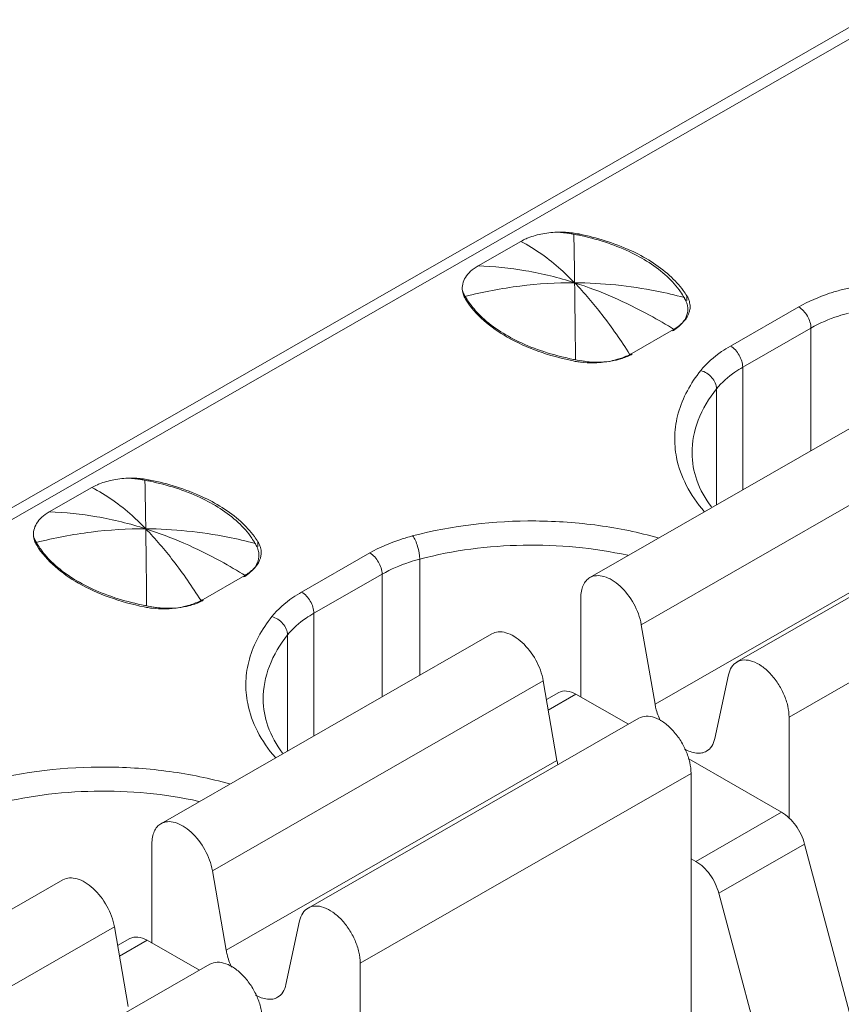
# Model space of a CAD drawing. Header units: centimetres. Extents: x -24.5 to 49.7, y -16.6 to 18.4.
# Tile 158 of 248: x -14.068 to -13.734, y -4.438 to -4.038. Entities that reach past the tile are written whole.
import ezdxf

# ---------------------------------------------------------------- set-up
doc = ezdxf.new("R2010")
doc.units = ezdxf.units.CM
doc.header["$MEASUREMENT"] = 0
doc.layers.add('layer 1', color=7, linetype='Continuous')

msp = doc.modelspace()

# ---------------------------------------------------------------- linework, layer by layer
at = {"layer": 'layer 1', "color": 1, "lineweight": 0}
msp.add_open_spline([(24.98821, 18.39808), (24.98821, 18.39808), (24.98821, -16.60193), (24.98821, -16.60193), (24.98821, -16.60193), (-24.51772, -16.60193), (-24.51772, -16.60193), (-24.51772, -16.60193), (-24.51772, 18.39808), (-24.51772, 18.39808), (-24.51772, 18.39808), (24.98821, 18.39808), (24.98821, 18.39808)], degree=3, knots=[0, 0, 0, 0, 0.25, 0.25, 0.25, 0.5, 0.5, 0.5, 0.75, 0.75, 0.75, 1, 1, 1, 1], dxfattribs=at)
at = {"layer": 'layer 1', "color": 5, "lineweight": 0}
msp.add_open_spline([(-23.26688, 17.18067), (-23.26688, 17.18067), (-23.26688, -15.60944), (-23.26688, -15.60944), (-23.26688, -15.60944), (23.98644, -15.60944), (23.98644, -15.60944)], degree=3, knots=[0, 0, 0, 0, 0.5, 0.5, 0.5, 1, 1, 1, 1], dxfattribs=at)
at = {"layer": 'layer 1', "lineweight": 9}
for points in [[(-14.64207, -4.56388), (-14.64207, -4.56388), (-12.898, -3.56352), (-12.898, -3.56352)], [(-12.891, -3.5642), (-12.891, -3.5642), (-14.63508, -4.56456), (-14.63508, -4.56456)], [(-14.2711, -4.77902), (-14.2711, -4.77902), (-12.5171, -3.77296), (-12.5171, -3.77296)], [(-14.24005, -4.79684), (-14.24005, -4.79684), (-12.48604, -3.79077), (-12.48604, -3.79077)], [(-12.4761, -3.81944), (-12.4761, -3.81944), (-14.22018, -4.81981), (-14.22018, -4.81981)], [(-13.84619, -4.12452), (-13.84711, -4.12447), (-13.84802, -4.12445), (-13.84894, -4.12446)], [(-13.84505, -4.12492), (-13.84549, -4.12485), (-13.84593, -4.12479), (-13.84637, -4.12475)], [(-13.84071, -4.12521), (-13.84252, -4.12485), (-13.84435, -4.12461), (-13.84619, -4.12452)], [(-13.84433, -4.12503), (-13.84457, -4.12499), (-13.84481, -4.12495), (-13.84505, -4.12492)], [(-13.84289, -4.12528), (-13.84337, -4.12519), (-13.84384, -4.12511), (-13.84433, -4.12503)], [(-13.84079, -4.1257), (-13.84149, -4.12556), (-13.84219, -4.12542), (-13.84289, -4.12528)], [(-13.84071, -4.12521), (-13.84071, -4.12521), (-13.84071, -4.12586), (-13.84071, -4.12586)], [(-13.88173, -4.13816), (-13.88173, -4.13816), (-13.86442, -4.12823), (-13.86442, -4.12823)], [(-13.8878, -4.14941), (-13.8879, -4.14903), (-13.88797, -4.14865), (-13.88802, -4.14827)], [(-13.88759, -4.14996), (-13.88759, -4.14996), (-13.88759, -4.14931), (-13.88759, -4.14931)], [(-13.88759, -4.14931), (-13.88745, -4.14959), (-13.8873, -4.14986), (-13.88715, -4.15012)], [(-13.88715, -4.15012), (-13.88707, -4.15026), (-13.88699, -4.1504), (-13.88691, -4.15054)], [(-13.88691, -4.15054), (-13.88677, -4.15079), (-13.88662, -4.15104), (-13.88646, -4.1513)], [(-13.79794, -4.15134), (-13.79801, -4.15121), (-13.79809, -4.15107), (-13.79817, -4.15093)], [(-13.79749, -4.1522), (-13.79763, -4.15191), (-13.79778, -4.15163), (-13.79794, -4.15134)], [(-13.79706, -4.15026), (-13.79706, -4.15026), (-13.79706, -4.1522), (-13.79706, -4.1522)], [(-13.79688, -4.15055), (-13.79694, -4.15045), (-13.797, -4.15035), (-13.79706, -4.15026)], [(-13.79625, -4.15188), (-13.79643, -4.15142), (-13.79664, -4.15098), (-13.79688, -4.15055)], [(-13.79664, -4.15572), (-13.79664, -4.15546), (-13.79665, -4.15518), (-13.79668, -4.15491)], [(-13.79584, -4.15591), (-13.79577, -4.15549), (-13.79573, -4.15508), (-13.79573, -4.15465)], [(-13.77936, -4.17063), (-13.77936, -4.17063), (-13.75169, -4.15477), (-13.75169, -4.15477)], [(-13.79667, -4.15638), (-13.79664, -4.15616), (-13.79664, -4.15594), (-13.79664, -4.15572)], [(-13.79617, -4.15721), (-13.79602, -4.15678), (-13.79591, -4.15635), (-13.79584, -4.15591)], [(-13.74672, -4.16338), (-13.74672, -4.16338), (-13.77439, -4.17924), (-13.77439, -4.17924)], [(-13.74672, -4.21311), (-13.74672, -4.21311), (-13.74672, -4.16338), (-13.74672, -4.16338)], [(-13.81931, -4.17361), (-13.81931, -4.17361), (-13.80242, -4.16392), (-13.80242, -4.16392)], [(-13.80281, -4.16452), (-13.80255, -4.16437), (-13.80229, -4.16421), (-13.80203, -4.16404)], [(-13.82023, -4.17395), (-13.82023, -4.17395), (-13.81999, -4.17434), (-13.81999, -4.17434)], [(-13.82004, -4.174), (-13.81979, -4.17387), (-13.81955, -4.17374), (-13.81931, -4.17361)], [(-13.81999, -4.17434), (-13.81972, -4.17421), (-13.81946, -4.17407), (-13.8192, -4.17392)], [(-13.84313, -4.17668), (-13.84285, -4.17673), (-13.84257, -4.17679), (-13.84229, -4.17684)], [(-13.84297, -4.17604), (-13.84271, -4.17609), (-13.84245, -4.17614), (-13.84219, -4.17619)], [(-13.84229, -4.17684), (-13.84157, -4.17697), (-13.84086, -4.17708), (-13.84014, -4.17716)], [(-13.84003, -4.17659), (-13.84003, -4.17659), (-13.84219, -4.17619), (-13.84219, -4.17619)], [(-13.84014, -4.17716), (-13.83833, -4.17738), (-13.8365, -4.17746), (-13.83468, -4.17743)], [(-13.77439, -4.17924), (-13.77439, -4.17924), (-13.77439, -4.22898), (-13.77439, -4.22898)], [(-13.70221, -4.18758), (-13.70221, -4.18758), (-13.83637, -4.26454), (-13.83637, -4.26454)], [(-13.78503, -4.23508), (-13.78503, -4.23508), (-13.78503, -4.18802), (-13.78503, -4.18802)], [(-13.68134, -4.20666), (-13.68134, -4.20666), (-13.8155, -4.28362), (-13.8155, -4.28362)], [(-13.64259, -4.22178), (-13.64259, -4.22178), (-13.77675, -4.29873), (-13.77675, -4.29873)], [(-14.0201, -4.22426), (-14.02102, -4.22422), (-14.02193, -4.22419), (-14.02284, -4.22421)], [(-14.01896, -4.22467), (-14.0194, -4.2246), (-14.01984, -4.22455), (-14.02029, -4.2245)], [(-14.01462, -4.22497), (-14.01643, -4.22459), (-14.01826, -4.22436), (-14.0201, -4.22426)], [(-14.01824, -4.22478), (-14.01848, -4.22474), (-14.01872, -4.22471), (-14.01897, -4.22467)], [(-14.0168, -4.22503), (-14.01728, -4.22495), (-14.01776, -4.22485), (-14.01824, -4.22478)], [(-14.01471, -4.22545), (-14.0154, -4.2253), (-14.0161, -4.22516), (-14.0168, -4.22503)], [(-14.01462, -4.22497), (-14.01462, -4.22497), (-14.01462, -4.22561), (-14.01462, -4.22561)], [(-14.05565, -4.23791), (-14.05565, -4.23791), (-14.03833, -4.22798), (-14.03833, -4.22798)], [(-13.80995, -4.31584), (-13.80995, -4.31584), (-13.67579, -4.23889), (-13.67579, -4.23889)], [(-13.62142, -4.24414), (-13.62142, -4.24414), (-13.75558, -4.3211), (-13.75558, -4.3211)], [(-14.06172, -4.24911), (-14.06182, -4.24875), (-14.06188, -4.24839), (-14.06193, -4.24802)], [(-14.0615, -4.24971), (-14.0615, -4.24971), (-14.0615, -4.24907), (-14.0615, -4.24907)], [(-14.0615, -4.24907), (-14.06135, -4.24934), (-14.06121, -4.24961), (-14.06106, -4.24988)], [(-14.06106, -4.24988), (-14.06098, -4.25001), (-14.0609, -4.25015), (-14.06083, -4.25029)], [(-14.06083, -4.25029), (-14.06068, -4.25054), (-14.06053, -4.25079), (-14.06038, -4.25104)], [(-13.97184, -4.2511), (-13.97192, -4.25096), (-13.972, -4.25082), (-13.97208, -4.25069)], [(-13.9714, -4.25194), (-13.97155, -4.25166), (-13.97169, -4.25138), (-13.97184, -4.2511)], [(-13.97097, -4.25), (-13.97097, -4.25), (-13.97097, -4.25194), (-13.97097, -4.25194)], [(-13.97079, -4.25031), (-13.97084, -4.2502), (-13.97091, -4.2501), (-13.97097, -4.25)], [(-13.97016, -4.25163), (-13.97033, -4.25117), (-13.97054, -4.25073), (-13.97079, -4.25031)], [(-13.97054, -4.25547), (-13.97054, -4.2552), (-13.97056, -4.25494), (-13.97059, -4.25467)], [(-13.96975, -4.25565), (-13.96968, -4.25524), (-13.96964, -4.25483), (-13.96964, -4.2544)], [(-13.95327, -4.27039), (-13.95327, -4.27039), (-13.9256, -4.25452), (-13.9256, -4.25452)], [(-13.97057, -4.25613), (-13.97056, -4.25591), (-13.97054, -4.25569), (-13.97054, -4.25547)], [(-13.97008, -4.25695), (-13.96993, -4.25653), (-13.96982, -4.2561), (-13.96975, -4.25565)], [(-13.90534, -4.25702), (-13.90534, -4.25702), (-13.90534, -4.30408), (-13.90534, -4.30408)], [(-13.92063, -4.26312), (-13.92063, -4.26312), (-13.9483, -4.279), (-13.9483, -4.279)], [(-13.92063, -4.31286), (-13.92063, -4.31286), (-13.92063, -4.26312), (-13.92063, -4.26312)], [(-13.99322, -4.27336), (-13.99322, -4.27336), (-13.97633, -4.26367), (-13.97633, -4.26367)], [(-13.97672, -4.26427), (-13.97645, -4.26412), (-13.9762, -4.26396), (-13.97594, -4.26379)], [(-13.99415, -4.2737), (-13.99415, -4.2737), (-13.9939, -4.27409), (-13.9939, -4.27409)], [(-13.99394, -4.27376), (-13.9937, -4.27362), (-13.99346, -4.27349), (-13.99322, -4.27336)], [(-13.9939, -4.27409), (-13.99363, -4.27396), (-13.99337, -4.27382), (-13.99311, -4.27367)], [(-13.84006, -4.31291), (-13.84006, -4.31291), (-13.84006, -4.27265), (-13.84006, -4.27265)], [(-14.01704, -4.27643), (-14.01676, -4.27649), (-14.01648, -4.27654), (-14.0162, -4.27659)], [(-14.01689, -4.27579), (-14.01663, -4.27584), (-14.01637, -4.27589), (-14.01611, -4.27593)], [(-14.0162, -4.27659), (-14.01549, -4.27672), (-14.01477, -4.27683), (-14.01405, -4.27691)], [(-14.01394, -4.27635), (-14.01394, -4.27635), (-14.01611, -4.27593), (-14.01611, -4.27593)], [(-14.01405, -4.27691), (-14.01223, -4.27713), (-14.01041, -4.27722), (-14.00859, -4.27719)], [(-13.9483, -4.279), (-13.9483, -4.279), (-13.9483, -4.32873), (-13.9483, -4.32873)], [(-13.8155, -4.28362), (-13.8155, -4.28362), (-13.80995, -4.31584), (-13.80995, -4.31584)], [(-13.87613, -4.28733), (-13.87613, -4.28733), (-14.01029, -4.36429), (-14.01029, -4.36429)], [(-13.95894, -4.33484), (-13.95894, -4.33484), (-13.95894, -4.28777), (-13.95894, -4.28777)], [(-13.85526, -4.30641), (-13.85526, -4.30641), (-13.98942, -4.38336), (-13.98942, -4.38336)], [(-13.8497, -4.33864), (-13.8497, -4.33864), (-13.85526, -4.30641), (-13.85526, -4.30641)], [(-13.7857, -4.32975), (-13.7857, -4.32975), (-13.78014, -4.3039), (-13.78014, -4.3039)], [(-13.85396, -4.31397), (-13.85396, -4.31397), (-13.84899, -4.31112), (-13.84899, -4.31112)], [(-13.842, -4.3118), (-13.842, -4.3118), (-13.85322, -4.31824), (-13.85322, -4.31824)], [(-13.82076, -4.32398), (-13.82076, -4.32398), (-13.842, -4.3118), (-13.842, -4.3118)], [(-13.8165, -4.32153), (-13.8165, -4.32153), (-13.95066, -4.39849), (-13.95066, -4.39849)], [(-13.75558, -4.3211), (-13.75558, -4.3211), (-13.75558, -4.36209), (-13.75558, -4.36209)], [(-13.98386, -4.4156), (-13.98386, -4.4156), (-13.8497, -4.33864), (-13.8497, -4.33864)], [(-13.8497, -4.33864), (-13.84961, -4.33919), (-13.84949, -4.33972), (-13.84936, -4.34025)], [(-13.75861, -4.35963), (-13.75861, -4.35963), (-13.79625, -4.33804), (-13.79625, -4.33804)], [(-13.79534, -4.3439), (-13.79534, -4.3439), (-13.9295, -4.42085), (-13.9295, -4.42085)], [(-13.79534, -4.46387), (-13.79534, -4.46387), (-13.79534, -4.3439), (-13.79534, -4.3439)], [(-13.7934, -4.37958), (-13.7934, -4.37958), (-13.75861, -4.35963), (-13.75861, -4.35963)], [(-14.01397, -4.41267), (-14.01397, -4.41267), (-14.01397, -4.37239), (-14.01397, -4.37239)], [(-13.74928, -4.37256), (-13.74928, -4.37256), (-13.78406, -4.39251), (-13.78406, -4.39251)], [(-13.72758, -4.45408), (-13.72758, -4.45408), (-13.74928, -4.37256), (-13.74928, -4.37256)], [(-13.79534, -4.37847), (-13.79534, -4.37847), (-13.7934, -4.37958), (-13.7934, -4.37958)], [(-14.05004, -4.38708), (-14.05004, -4.38708), (-14.1842, -4.46403), (-14.1842, -4.46403)], [(-13.98942, -4.38336), (-13.98942, -4.38336), (-13.98386, -4.4156), (-13.98386, -4.4156)], [(-13.78406, -4.39251), (-13.78406, -4.39251), (-13.76236, -4.47403), (-13.76236, -4.47403)], [(-14.02917, -4.40617), (-14.02917, -4.40617), (-14.16333, -4.48311), (-14.16333, -4.48311)], [(-14.02361, -4.43839), (-14.02361, -4.43839), (-14.02917, -4.40617), (-14.02917, -4.40617)], [(-13.9596, -4.4295), (-13.9596, -4.4295), (-13.95405, -4.40365), (-13.95405, -4.40365)], [(-14.02786, -4.41372), (-14.02786, -4.41372), (-14.0229, -4.41088), (-14.0229, -4.41088)], [(-14.0159, -4.41155), (-14.0159, -4.41155), (-14.02713, -4.41799), (-14.02713, -4.41799)], [(-13.99467, -4.42373), (-13.99467, -4.42373), (-14.0159, -4.41155), (-14.0159, -4.41155)], [(-13.99041, -4.42128), (-13.99041, -4.42128), (-14.12457, -4.49824), (-14.12457, -4.49824)], [(-13.9295, -4.42085), (-13.9295, -4.42085), (-13.9295, -4.46184), (-13.9295, -4.46184)]]:
    msp.add_open_spline(points, degree=3, dxfattribs=at)
for points, knots in [([(-13.86136, -4.12677), (-13.86163, -4.12688), (-13.8619, -4.12699), (-13.86216, -4.12711), (-13.86294, -4.12744), (-13.8637, -4.12781), (-13.86442, -4.12823)], [0, 0, 0, 0, 0.5, 0.5, 0.5, 1, 1, 1, 1]), ([(-13.86136, -4.12677), (-13.86042, -4.12641), (-13.85947, -4.12609), (-13.8585, -4.12582), (-13.85749, -4.12553), (-13.85647, -4.1253), (-13.85543, -4.12511), (-13.85437, -4.12492), (-13.8533, -4.12477), (-13.85222, -4.12465), (-13.85113, -4.12453), (-13.85004, -4.12445), (-13.84894, -4.12446)], [0, 0, 0, 0, 0.25, 0.25, 0.25, 0.5, 0.5, 0.5, 0.75, 0.75, 0.75, 1, 1, 1, 1]), ([(-13.84637, -4.12475), (-13.84681, -4.12471), (-13.84724, -4.12468), (-13.84767, -4.12463), (-13.8481, -4.12458), (-13.84853, -4.12451), (-13.84897, -4.12449)], [0, 0, 0, 0, 0.5, 0.5, 0.5, 1, 1, 1, 1]), ([(-13.84289, -4.12528), (-13.84285, -4.12656), (-13.84283, -4.12785), (-13.8428, -4.12913), (-13.84269, -4.13441), (-13.84261, -4.13969), (-13.84254, -4.14498)], [0, 0, 0, 0, 0.5, 0.5, 0.5, 1, 1, 1, 1]), ([(-13.80507, -4.14242), (-13.80956, -4.13824), (-13.81488, -4.13495), (-13.82047, -4.13234), (-13.82697, -4.12929), (-13.83382, -4.12716), (-13.84079, -4.1257)], [0, 0, 0, 0, 0.5, 0.5, 0.5, 1, 1, 1, 1]), ([(-13.80403, -4.14205), (-13.80868, -4.13782), (-13.81416, -4.1345), (-13.81991, -4.13187), (-13.82657, -4.12882), (-13.83358, -4.12667), (-13.84071, -4.12521)], [0, 0, 0, 0, 0.5, 0.5, 0.5, 1, 1, 1, 1]), ([(-13.84254, -4.14498), (-13.84433, -4.14314), (-13.84617, -4.14135), (-13.84809, -4.13964), (-13.85305, -4.1352), (-13.85849, -4.13121), (-13.86442, -4.12823)], [0, 0, 0, 0, 0.5, 0.5, 0.5, 1, 1, 1, 1]), ([(-13.88802, -4.14827), (-13.88822, -4.14737), (-13.88815, -4.14642), (-13.88793, -4.14551), (-13.8877, -4.14455), (-13.88731, -4.14365), (-13.88681, -4.14281), (-13.88625, -4.14189), (-13.88554, -4.14106), (-13.88474, -4.14032), (-13.88384, -4.13948), (-13.88281, -4.13877), (-13.88173, -4.13816)], [0, 0, 0, 0, 0.25, 0.25, 0.25, 0.5, 0.5, 0.5, 0.75, 0.75, 0.75, 1, 1, 1, 1]), ([(-13.84254, -4.14498), (-13.84902, -4.14291), (-13.85566, -4.14125), (-13.86237, -4.14009), (-13.86877, -4.13898), (-13.87525, -4.13833), (-13.88173, -4.13816)], [0, 0, 0, 0, 0.5, 0.5, 0.5, 1, 1, 1, 1]), ([(-13.79817, -4.15093), (-13.7986, -4.15018), (-13.79907, -4.14944), (-13.79956, -4.14872), (-13.80115, -4.14643), (-13.80302, -4.14432), (-13.80507, -4.14242)], [0, 0, 0, 0, 0.5, 0.5, 0.5, 1, 1, 1, 1]), ([(-13.79706, -4.15026), (-13.79751, -4.14952), (-13.79799, -4.14882), (-13.7985, -4.14813), (-13.80012, -4.14591), (-13.802, -4.14389), (-13.80403, -4.14205)], [0, 0, 0, 0, 0.5, 0.5, 0.5, 1, 1, 1, 1]), ([(-13.63471, -4.14867), (-13.64263, -4.14643), (-13.65073, -4.14477), (-13.65889, -4.14364), (-13.66735, -4.14248), (-13.67587, -4.14187), (-13.68442, -4.14181), (-13.70125, -4.14167), (-13.7182, -4.14361), (-13.73445, -4.14788)], [0, 0, 0, 0, 0.333333, 0.333333, 0.333333, 0.666667, 0.666667, 0.666667, 1, 1, 1, 1]), ([(-13.84254, -4.14498), (-13.84995, -4.14494), (-13.85737, -4.14539), (-13.86473, -4.14631), (-13.87221, -4.14726), (-13.87962, -4.14867), (-13.88691, -4.15054)], [0, 0, 0, 0, 0.5, 0.5, 0.5, 1, 1, 1, 1]), ([(-13.79817, -4.15093), (-13.80184, -4.14996), (-13.80553, -4.1491), (-13.80926, -4.14837), (-13.82021, -4.14619), (-13.83139, -4.14503), (-13.84254, -4.14498)], [0, 0, 0, 0, 0.5, 0.5, 0.5, 1, 1, 1, 1]), ([(-13.80203, -4.16404), (-13.80535, -4.16198), (-13.80872, -4.16), (-13.81216, -4.15813), (-13.82185, -4.15283), (-13.83203, -4.14834), (-13.84254, -4.14498)], [0, 0, 0, 0, 0.5, 0.5, 0.5, 1, 1, 1, 1]), ([(-13.84254, -4.14498), (-13.83857, -4.14908), (-13.83487, -4.15344), (-13.83139, -4.15796), (-13.82742, -4.16312), (-13.82373, -4.16847), (-13.82023, -4.17395)], [0, 0, 0, 0, 0.5, 0.5, 0.5, 1, 1, 1, 1]), ([(-13.84219, -4.17619), (-13.84222, -4.17323), (-13.84225, -4.17026), (-13.84228, -4.1673), (-13.84235, -4.15986), (-13.84244, -4.15242), (-13.84254, -4.14498)], [0, 0, 0, 0, 0.5, 0.5, 0.5, 1, 1, 1, 1]), ([(-13.88804, -4.14828), (-13.888, -4.14837), (-13.88797, -4.14846), (-13.88794, -4.14856), (-13.88784, -4.14882), (-13.88772, -4.14907), (-13.88759, -4.14931)], [0, 0, 0, 0, 0.5, 0.5, 0.5, 1, 1, 1, 1]), ([(-13.88678, -4.15164), (-13.88689, -4.15146), (-13.887, -4.15127), (-13.8871, -4.15109), (-13.88739, -4.15056), (-13.88763, -4.14999), (-13.8878, -4.14941)], [0, 0, 0, 0, 0.5, 0.5, 0.5, 1, 1, 1, 1]), ([(-13.88646, -4.1513), (-13.88604, -4.15198), (-13.88559, -4.15265), (-13.88512, -4.1533), (-13.88362, -4.15539), (-13.88189, -4.1573), (-13.88001, -4.15905)], [0, 0, 0, 0, 0.5, 0.5, 0.5, 1, 1, 1, 1]), ([(-13.73445, -4.14788), (-13.73603, -4.1483), (-13.73759, -4.14875), (-13.73914, -4.14926), (-13.74348, -4.15069), (-13.74773, -4.1525), (-13.75169, -4.15477)], [0, 0, 0, 0, 0.5, 0.5, 0.5, 1, 1, 1, 1]), ([(-13.88678, -4.15164), (-13.88277, -4.1581), (-13.87654, -4.16315), (-13.86987, -4.16698), (-13.86587, -4.16927), (-13.86172, -4.17113), (-13.85744, -4.17268), (-13.85278, -4.17437), (-13.84798, -4.17569), (-13.84313, -4.17668)], [0, 0, 0, 0, 0.333333, 0.333333, 0.333333, 0.666667, 0.666667, 0.666667, 1, 1, 1, 1]), ([(-13.79668, -4.15491), (-13.79671, -4.15468), (-13.79674, -4.15446), (-13.79678, -4.15423), (-13.79693, -4.15352), (-13.79717, -4.15284), (-13.79749, -4.1522)], [0, 0, 0, 0, 0.5, 0.5, 0.5, 1, 1, 1, 1]), ([(-13.79573, -4.15465), (-13.79573, -4.15395), (-13.79584, -4.15324), (-13.79603, -4.15256), (-13.79609, -4.15233), (-13.79617, -4.1521), (-13.79625, -4.15188)], [0, 0, 0, 0, 0.5, 0.5, 0.5, 1, 1, 1, 1]), ([(-13.74672, -4.16338), (-13.74672, -4.16167), (-13.7473, -4.15999), (-13.74818, -4.15847), (-13.74905, -4.15696), (-13.75022, -4.15562), (-13.75169, -4.15477)], [0, 0, 0, 0, 0.5, 0.5, 0.5, 1, 1, 1, 1]), ([(-13.88001, -4.15905), (-13.87538, -4.16336), (-13.86987, -4.16673), (-13.86407, -4.16939), (-13.85733, -4.17248), (-13.8502, -4.17461), (-13.84297, -4.17604)], [0, 0, 0, 0, 0.5, 0.5, 0.5, 1, 1, 1, 1]), ([(-13.79823, -4.16047), (-13.79801, -4.16016), (-13.7978, -4.15983), (-13.79762, -4.15948), (-13.79711, -4.15853), (-13.79676, -4.15746), (-13.79667, -4.15638)], [0, 0, 0, 0, 0.5, 0.5, 0.5, 1, 1, 1, 1]), ([(-13.79761, -4.15986), (-13.79745, -4.15965), (-13.7973, -4.15943), (-13.79716, -4.15922), (-13.79675, -4.15858), (-13.79641, -4.15791), (-13.79617, -4.15721)], [0, 0, 0, 0, 0.5, 0.5, 0.5, 1, 1, 1, 1]), ([(-13.73143, -4.15728), (-13.73282, -4.15764), (-13.73421, -4.15805), (-13.73559, -4.1585), (-13.73944, -4.15976), (-13.74321, -4.16136), (-13.74672, -4.16338)], [0, 0, 0, 0, 0.5, 0.5, 0.5, 1, 1, 1, 1]), ([(-13.80242, -4.16392), (-13.80193, -4.16364), (-13.80144, -4.16333), (-13.80098, -4.16301), (-13.79971, -4.16213), (-13.79854, -4.16108), (-13.79761, -4.15986)], [0, 0, 0, 0, 0.5, 0.5, 0.5, 1, 1, 1, 1]), ([(-13.80203, -4.16404), (-13.80164, -4.16378), (-13.80126, -4.16352), (-13.8009, -4.16322), (-13.79989, -4.16243), (-13.79896, -4.16152), (-13.79823, -4.16047)], [0, 0, 0, 0, 0.5, 0.5, 0.5, 1, 1, 1, 1]), ([(-13.77936, -4.17063), (-13.78058, -4.17134), (-13.78177, -4.17208), (-13.78293, -4.17288), (-13.78609, -4.17505), (-13.78903, -4.1776), (-13.79142, -4.18058)], [0, 0, 0, 0, 0.5, 0.5, 0.5, 1, 1, 1, 1]), ([(-13.77936, -4.17063), (-13.77788, -4.17148), (-13.77672, -4.17283), (-13.77584, -4.17434), (-13.77497, -4.17586), (-13.77439, -4.17754), (-13.77439, -4.17924)], [0, 0, 0, 0, 0.5, 0.5, 0.5, 1, 1, 1, 1]), ([(-13.82638, -4.17636), (-13.82581, -4.17622), (-13.82524, -4.17606), (-13.82467, -4.17588), (-13.82307, -4.17539), (-13.82151, -4.17478), (-13.82004, -4.174)], [0, 0, 0, 0, 0.5, 0.5, 0.5, 1, 1, 1, 1]), ([(-13.82603, -4.17642), (-13.82548, -4.1763), (-13.82494, -4.17616), (-13.8244, -4.17601), (-13.82289, -4.17559), (-13.8214, -4.17504), (-13.81999, -4.17434)], [0, 0, 0, 0, 0.5, 0.5, 0.5, 1, 1, 1, 1]), ([(-13.84003, -4.17659), (-13.8394, -4.17671), (-13.83877, -4.17682), (-13.83813, -4.1769), (-13.83619, -4.17716), (-13.83422, -4.17725), (-13.83227, -4.17718)], [0, 0, 0, 0, 0.5, 0.5, 0.5, 1, 1, 1, 1]), ([(-13.83468, -4.17743), (-13.83396, -4.17742), (-13.83325, -4.17739), (-13.83255, -4.17733), (-13.83047, -4.17718), (-13.8284, -4.17686), (-13.82638, -4.17636)], [0, 0, 0, 0, 0.5, 0.5, 0.5, 1, 1, 1, 1]), ([(-13.83227, -4.17718), (-13.83174, -4.17717), (-13.8312, -4.17714), (-13.83068, -4.1771), (-13.82912, -4.17698), (-13.82756, -4.17675), (-13.82603, -4.17642)], [0, 0, 0, 0, 0.5, 0.5, 0.5, 1, 1, 1, 1]), ([(-13.77439, -4.17924), (-13.77546, -4.17986), (-13.77652, -4.18052), (-13.77754, -4.18122), (-13.78033, -4.18314), (-13.78292, -4.18539), (-13.78503, -4.18802)], [0, 0, 0, 0, 0.5, 0.5, 0.5, 1, 1, 1, 1]), ([(-13.79142, -4.18058), (-13.79547, -4.18566), (-13.79877, -4.19155), (-13.80052, -4.19783), (-13.80134, -4.20076), (-13.80182, -4.20378), (-13.80194, -4.20682), (-13.80205, -4.20985), (-13.80181, -4.21289), (-13.80122, -4.21585)], [0, 0, 0, 0, 0.333333, 0.333333, 0.333333, 0.666667, 0.666667, 0.666667, 1, 1, 1, 1]), ([(-13.78503, -4.18802), (-13.78503, -4.18637), (-13.78579, -4.18475), (-13.7869, -4.18346), (-13.78809, -4.18205), (-13.78969, -4.18103), (-13.79142, -4.18058)], [0, 0, 0, 0, 0.5, 0.5, 0.5, 1, 1, 1, 1]), ([(-13.78503, -4.18802), (-13.78809, -4.19185), (-13.79068, -4.19611), (-13.79243, -4.20073), (-13.79404, -4.20499), (-13.79494, -4.20954), (-13.79494, -4.21406)], [0, 0, 0, 0, 0.5, 0.5, 0.5, 1, 1, 1, 1]), ([(-13.79494, -4.21406), (-13.79494, -4.21776), (-13.79425, -4.22148), (-13.79301, -4.22499), (-13.79162, -4.22892), (-13.78955, -4.23257), (-13.78708, -4.23589)], [0, 0, 0, 0, 0.5, 0.5, 0.5, 1, 1, 1, 1]), ([(-13.80122, -4.21585), (-13.80045, -4.21973), (-13.79908, -4.22352), (-13.79726, -4.22707), (-13.79529, -4.23091), (-13.7928, -4.23447), (-13.78999, -4.23774)], [0, 0, 0, 0, 0.5, 0.5, 0.5, 1, 1, 1, 1]), ([(-14.03527, -4.22653), (-14.03554, -4.22663), (-14.03581, -4.22674), (-14.03608, -4.22686), (-14.03685, -4.22719), (-14.0376, -4.22756), (-14.03833, -4.22798)], [0, 0, 0, 0, 0.5, 0.5, 0.5, 1, 1, 1, 1]), ([(-14.03527, -4.22653), (-14.03433, -4.22616), (-14.03338, -4.22584), (-14.03241, -4.22557), (-14.0314, -4.22528), (-14.03038, -4.22506), (-14.02934, -4.22487), (-14.02828, -4.22467), (-14.02721, -4.22452), (-14.02613, -4.2244), (-14.02504, -4.22428), (-14.02394, -4.22419), (-14.02284, -4.22421)], [0, 0, 0, 0, 0.25, 0.25, 0.25, 0.5, 0.5, 0.5, 0.75, 0.75, 0.75, 1, 1, 1, 1]), ([(-14.02029, -4.2245), (-14.02072, -4.22445), (-14.02115, -4.22443), (-14.02158, -4.22438), (-14.02202, -4.22433), (-14.02244, -4.22426), (-14.02288, -4.22424)], [0, 0, 0, 0, 0.5, 0.5, 0.5, 1, 1, 1, 1]), ([(-14.0168, -4.22503), (-14.01677, -4.22632), (-14.01674, -4.2276), (-14.01671, -4.22887), (-14.0166, -4.23416), (-14.01652, -4.23944), (-14.01645, -4.24473)], [0, 0, 0, 0, 0.5, 0.5, 0.5, 1, 1, 1, 1]), ([(-13.97898, -4.24218), (-13.98347, -4.23799), (-13.98879, -4.2347), (-13.99438, -4.23209), (-14.00087, -4.22904), (-14.00773, -4.22691), (-14.01471, -4.22545)], [0, 0, 0, 0, 0.5, 0.5, 0.5, 1, 1, 1, 1]), ([(-13.97793, -4.2418), (-13.98259, -4.23757), (-13.98807, -4.23426), (-13.99382, -4.23161), (-14.00047, -4.22857), (-14.00749, -4.22642), (-14.01462, -4.22497)], [0, 0, 0, 0, 0.5, 0.5, 0.5, 1, 1, 1, 1]), ([(-14.01645, -4.24473), (-14.01824, -4.24289), (-14.02008, -4.2411), (-14.022, -4.23939), (-14.02696, -4.23495), (-14.0324, -4.23097), (-14.03833, -4.22798)], [0, 0, 0, 0, 0.5, 0.5, 0.5, 1, 1, 1, 1]), ([(-14.06193, -4.24802), (-14.06213, -4.24712), (-14.06206, -4.24617), (-14.06184, -4.24526), (-14.06161, -4.24431), (-14.06123, -4.2434), (-14.06071, -4.24256), (-14.06015, -4.24164), (-14.05945, -4.24081), (-14.05865, -4.24007), (-14.05775, -4.23923), (-14.05672, -4.23852), (-14.05565, -4.23791)], [0, 0, 0, 0, 0.25, 0.25, 0.25, 0.5, 0.5, 0.5, 0.75, 0.75, 0.75, 1, 1, 1, 1]), ([(-14.01645, -4.24473), (-14.02294, -4.24265), (-14.02956, -4.241), (-14.03628, -4.23984), (-14.04268, -4.23873), (-14.04916, -4.23808), (-14.05565, -4.23791)], [0, 0, 0, 0, 0.5, 0.5, 0.5, 1, 1, 1, 1]), ([(-13.97208, -4.25069), (-13.97251, -4.24993), (-13.97298, -4.2492), (-13.97347, -4.24848), (-13.97506, -4.24618), (-13.97694, -4.24407), (-13.97898, -4.24218)], [0, 0, 0, 0, 0.5, 0.5, 0.5, 1, 1, 1, 1]), ([(-13.97097, -4.25), (-13.97142, -4.24928), (-13.9719, -4.24857), (-13.97241, -4.24788), (-13.97403, -4.24566), (-13.97591, -4.24364), (-13.97793, -4.2418)], [0, 0, 0, 0, 0.5, 0.5, 0.5, 1, 1, 1, 1]), ([(-13.80862, -4.24842), (-13.81654, -4.24617), (-13.82464, -4.24452), (-13.83281, -4.2434), (-13.84126, -4.24223), (-13.84978, -4.24163), (-13.85833, -4.24156), (-13.87516, -4.24142), (-13.89211, -4.24336), (-13.90836, -4.24763)], [0, 0, 0, 0, 0.333333, 0.333333, 0.333333, 0.666667, 0.666667, 0.666667, 1, 1, 1, 1]), ([(-14.01645, -4.24473), (-14.02386, -4.24469), (-14.03128, -4.24515), (-14.03864, -4.24607), (-14.04612, -4.247), (-14.05353, -4.24842), (-14.06083, -4.25029)], [0, 0, 0, 0, 0.5, 0.5, 0.5, 1, 1, 1, 1]), ([(-13.97207, -4.25069), (-13.97575, -4.24972), (-13.97945, -4.24886), (-13.98317, -4.24811), (-13.99412, -4.24594), (-14.0053, -4.24478), (-14.01645, -4.24473)], [0, 0, 0, 0, 0.5, 0.5, 0.5, 1, 1, 1, 1]), ([(-13.97594, -4.26379), (-13.97926, -4.26173), (-13.98264, -4.25975), (-13.98607, -4.25788), (-13.99576, -4.25258), (-14.00594, -4.24809), (-14.01645, -4.24473)], [0, 0, 0, 0, 0.5, 0.5, 0.5, 1, 1, 1, 1]), ([(-14.01645, -4.24473), (-14.01248, -4.24882), (-14.00878, -4.25319), (-14.0053, -4.25771), (-14.00133, -4.26287), (-13.99764, -4.26823), (-13.99415, -4.2737)], [0, 0, 0, 0, 0.5, 0.5, 0.5, 1, 1, 1, 1]), ([(-14.01611, -4.27593), (-14.01613, -4.27298), (-14.01616, -4.27002), (-14.01619, -4.26705), (-14.01627, -4.25961), (-14.01635, -4.25217), (-14.01645, -4.24473)], [0, 0, 0, 0, 0.5, 0.5, 0.5, 1, 1, 1, 1]), ([(-14.06194, -4.24803), (-14.06192, -4.24812), (-14.06188, -4.24822), (-14.06185, -4.24831), (-14.06175, -4.24857), (-14.06163, -4.24882), (-14.0615, -4.24907)], [0, 0, 0, 0, 0.5, 0.5, 0.5, 1, 1, 1, 1]), ([(-14.06069, -4.25139), (-14.0608, -4.25121), (-14.06092, -4.25102), (-14.06102, -4.25083), (-14.06131, -4.25029), (-14.06156, -4.24971), (-14.06172, -4.24911)], [0, 0, 0, 0, 0.5, 0.5, 0.5, 1, 1, 1, 1]), ([(-14.06038, -4.25104), (-14.05995, -4.25173), (-14.0595, -4.2524), (-14.05903, -4.25305), (-14.05754, -4.25513), (-14.0558, -4.25705), (-14.05393, -4.2588)], [0, 0, 0, 0, 0.5, 0.5, 0.5, 1, 1, 1, 1]), ([(-13.90836, -4.24763), (-13.90993, -4.24804), (-13.9115, -4.24851), (-13.91305, -4.24901), (-13.9174, -4.25045), (-13.92164, -4.25225), (-13.9256, -4.25452)], [0, 0, 0, 0, 0.5, 0.5, 0.5, 1, 1, 1, 1]), ([(-13.90826, -4.2476), (-13.90782, -4.24816), (-13.90745, -4.2488), (-13.90714, -4.24944), (-13.90676, -4.25023), (-13.90646, -4.25104), (-13.9062, -4.25188), (-13.90567, -4.25355), (-13.90534, -4.25529), (-13.90534, -4.25702)], [0, 0, 0, 0, 0.333333, 0.333333, 0.333333, 0.666667, 0.666667, 0.666667, 1, 1, 1, 1]), ([(-13.82096, -4.25547), (-13.83485, -4.25242), (-13.84914, -4.25111), (-13.86342, -4.25137), (-13.87757, -4.25163), (-13.8917, -4.25344), (-13.90534, -4.25702)], [0, 0, 0, 0, 0.5, 0.5, 0.5, 1, 1, 1, 1]), ([(-14.06069, -4.25139), (-14.05667, -4.25785), (-14.05045, -4.2629), (-14.04378, -4.26673), (-14.03979, -4.26903), (-14.03563, -4.27088), (-14.03135, -4.27244), (-14.0267, -4.27411), (-14.02189, -4.27544), (-14.01704, -4.27643)], [0, 0, 0, 0, 0.333333, 0.333333, 0.333333, 0.666667, 0.666667, 0.666667, 1, 1, 1, 1]), ([(-13.97059, -4.25467), (-13.97061, -4.25444), (-13.97065, -4.25421), (-13.9707, -4.25398), (-13.97084, -4.25327), (-13.97108, -4.25259), (-13.9714, -4.25194)], [0, 0, 0, 0, 0.5, 0.5, 0.5, 1, 1, 1, 1]), ([(-13.96964, -4.2544), (-13.96964, -4.2537), (-13.96975, -4.25299), (-13.96994, -4.25232), (-13.97, -4.25208), (-13.97008, -4.25185), (-13.97016, -4.25163)], [0, 0, 0, 0, 0.5, 0.5, 0.5, 1, 1, 1, 1]), ([(-13.92063, -4.26312), (-13.92063, -4.26142), (-13.92121, -4.25974), (-13.92209, -4.25822), (-13.92296, -4.25671), (-13.92413, -4.25537), (-13.9256, -4.25452)], [0, 0, 0, 0, 0.5, 0.5, 0.5, 1, 1, 1, 1]), ([(-14.05393, -4.2588), (-14.04929, -4.26312), (-14.04377, -4.26648), (-14.03798, -4.26914), (-14.03124, -4.27223), (-14.02412, -4.27436), (-14.01689, -4.27579)], [0, 0, 0, 0, 0.5, 0.5, 0.5, 1, 1, 1, 1]), ([(-13.97214, -4.26022), (-13.97192, -4.25991), (-13.97172, -4.25958), (-13.97153, -4.25923), (-13.97101, -4.25828), (-13.97067, -4.25721), (-13.97057, -4.25613)], [0, 0, 0, 0, 0.5, 0.5, 0.5, 1, 1, 1, 1]), ([(-13.97153, -4.25961), (-13.97136, -4.2594), (-13.97121, -4.25918), (-13.97107, -4.25896), (-13.97066, -4.25834), (-13.97032, -4.25766), (-13.97008, -4.25695)], [0, 0, 0, 0, 0.5, 0.5, 0.5, 1, 1, 1, 1]), ([(-13.90534, -4.25702), (-13.90674, -4.25739), (-13.90812, -4.2578), (-13.9095, -4.25825), (-13.91336, -4.25951), (-13.91712, -4.26111), (-13.92063, -4.26312)], [0, 0, 0, 0, 0.5, 0.5, 0.5, 1, 1, 1, 1]), ([(-13.97633, -4.26367), (-13.97584, -4.26338), (-13.97536, -4.26308), (-13.97489, -4.26276), (-13.97363, -4.26188), (-13.97245, -4.26083), (-13.97153, -4.25961)], [0, 0, 0, 0, 0.5, 0.5, 0.5, 1, 1, 1, 1]), ([(-13.97594, -4.26379), (-13.97555, -4.26353), (-13.97517, -4.26326), (-13.97481, -4.26298), (-13.9738, -4.26218), (-13.97288, -4.26127), (-13.97214, -4.26022)], [0, 0, 0, 0, 0.5, 0.5, 0.5, 1, 1, 1, 1]), ([(-13.84006, -4.27265), (-13.84006, -4.27175), (-13.83999, -4.27085), (-13.83981, -4.26997), (-13.83966, -4.26917), (-13.83943, -4.26839), (-13.8391, -4.26766), (-13.8388, -4.267), (-13.83841, -4.26637), (-13.83793, -4.26582), (-13.83749, -4.26531), (-13.83696, -4.26487), (-13.83637, -4.26454)], [0, 0, 0, 0, 0.25, 0.25, 0.25, 0.5, 0.5, 0.5, 0.75, 0.75, 0.75, 1, 1, 1, 1]), ([(-13.83637, -4.26454), (-13.83558, -4.26408), (-13.83466, -4.26381), (-13.83374, -4.26374), (-13.83271, -4.26365), (-13.83167, -4.2638), (-13.83068, -4.26408), (-13.82952, -4.2644), (-13.82842, -4.26491), (-13.82739, -4.26552), (-13.82622, -4.26622), (-13.82514, -4.26706), (-13.82413, -4.26798), (-13.82189, -4.27002), (-13.82003, -4.27248), (-13.81856, -4.27515), (-13.8171, -4.2778), (-13.81602, -4.28066), (-13.8155, -4.28362)], [0, 0, 0, 0, 0.166667, 0.166667, 0.166667, 0.333333, 0.333333, 0.333333, 0.5, 0.5, 0.5, 0.666667, 0.666667, 0.666667, 0.833333, 0.833333, 0.833333, 1, 1, 1, 1]), ([(-13.95327, -4.27039), (-13.95449, -4.27109), (-13.95568, -4.27184), (-13.95685, -4.27263), (-13.96, -4.2748), (-13.96294, -4.27735), (-13.96532, -4.28033)], [0, 0, 0, 0, 0.5, 0.5, 0.5, 1, 1, 1, 1]), ([(-13.95327, -4.27039), (-13.95179, -4.27123), (-13.95063, -4.27258), (-13.94976, -4.27409), (-13.94888, -4.2756), (-13.94829, -4.27729), (-13.94829, -4.279)], [0, 0, 0, 0, 0.5, 0.5, 0.5, 1, 1, 1, 1]), ([(-14.00029, -4.27611), (-13.99972, -4.27597), (-13.99915, -4.27581), (-13.99858, -4.27564), (-13.99699, -4.27515), (-13.99543, -4.27453), (-13.99394, -4.27376)], [0, 0, 0, 0, 0.5, 0.5, 0.5, 1, 1, 1, 1]), ([(-13.99994, -4.27617), (-13.9994, -4.27605), (-13.99885, -4.27591), (-13.99831, -4.27576), (-13.9968, -4.27534), (-13.99531, -4.27479), (-13.9939, -4.27409)], [0, 0, 0, 0, 0.5, 0.5, 0.5, 1, 1, 1, 1]), ([(-14.01394, -4.27635), (-14.01331, -4.27647), (-14.01268, -4.27657), (-14.01204, -4.27665), (-14.0101, -4.2769), (-14.00814, -4.277), (-14.00618, -4.27693)], [0, 0, 0, 0, 0.5, 0.5, 0.5, 1, 1, 1, 1]), ([(-14.00859, -4.27719), (-14.00788, -4.27717), (-14.00717, -4.27714), (-14.00646, -4.27709), (-14.00438, -4.27693), (-14.00231, -4.27662), (-14.00029, -4.27611)], [0, 0, 0, 0, 0.5, 0.5, 0.5, 1, 1, 1, 1]), ([(-14.00618, -4.27693), (-14.00565, -4.27692), (-14.00512, -4.27689), (-14.00458, -4.27685), (-14.00302, -4.27673), (-14.00147, -4.2765), (-13.99994, -4.27617)], [0, 0, 0, 0, 0.5, 0.5, 0.5, 1, 1, 1, 1]), ([(-13.9483, -4.279), (-13.94938, -4.27962), (-13.95043, -4.28027), (-13.95146, -4.28097), (-13.95424, -4.28288), (-13.95683, -4.28514), (-13.95894, -4.28777)], [0, 0, 0, 0, 0.5, 0.5, 0.5, 1, 1, 1, 1]), ([(-13.96532, -4.28033), (-13.96938, -4.28541), (-13.97268, -4.2913), (-13.97443, -4.29758), (-13.97525, -4.30052), (-13.97574, -4.30354), (-13.97585, -4.30657), (-13.97597, -4.30959), (-13.97572, -4.31264), (-13.97513, -4.3156)], [0, 0, 0, 0, 0.333333, 0.333333, 0.333333, 0.666667, 0.666667, 0.666667, 1, 1, 1, 1]), ([(-13.95894, -4.28777), (-13.95894, -4.28612), (-13.95971, -4.2845), (-13.96081, -4.28321), (-13.962, -4.2818), (-13.9636, -4.28079), (-13.96532, -4.28033)], [0, 0, 0, 0, 0.5, 0.5, 0.5, 1, 1, 1, 1]), ([(-13.85526, -4.30641), (-13.85577, -4.30346), (-13.85685, -4.3006), (-13.85831, -4.29795), (-13.85978, -4.29528), (-13.86164, -4.29282), (-13.86388, -4.29078), (-13.86489, -4.28986), (-13.86597, -4.28902), (-13.86715, -4.28832), (-13.86817, -4.28771), (-13.86927, -4.2872), (-13.87043, -4.28688), (-13.87142, -4.28659), (-13.87246, -4.28645), (-13.87349, -4.28654), (-13.87441, -4.28662), (-13.87533, -4.28688), (-13.87613, -4.28733)], [0, 0, 0, 0, 0.166667, 0.166667, 0.166667, 0.333333, 0.333333, 0.333333, 0.5, 0.5, 0.5, 0.666667, 0.666667, 0.666667, 0.833333, 0.833333, 0.833333, 1, 1, 1, 1]), ([(-13.95894, -4.28777), (-13.962, -4.2916), (-13.96459, -4.29586), (-13.96634, -4.30048), (-13.96796, -4.30474), (-13.96885, -4.30929), (-13.96885, -4.31381)], [0, 0, 0, 0, 0.5, 0.5, 0.5, 1, 1, 1, 1]), ([(-13.78014, -4.3039), (-13.7799, -4.30281), (-13.7795, -4.30173), (-13.77889, -4.30078), (-13.77833, -4.29995), (-13.77761, -4.29922), (-13.77675, -4.29874)], [0, 0, 0, 0, 0.5, 0.5, 0.5, 1, 1, 1, 1]), ([(-13.77675, -4.29874), (-13.77587, -4.29823), (-13.77484, -4.29796), (-13.77382, -4.29792), (-13.77265, -4.29787), (-13.77149, -4.2981), (-13.77039, -4.29848), (-13.76909, -4.29893), (-13.76788, -4.29959), (-13.76675, -4.30037), (-13.76547, -4.30126), (-13.7643, -4.3023), (-13.76323, -4.30343), (-13.76207, -4.30465), (-13.76103, -4.30599), (-13.76011, -4.30739), (-13.75917, -4.30883), (-13.75835, -4.31035), (-13.75767, -4.31192), (-13.75702, -4.31344), (-13.75648, -4.31501), (-13.75612, -4.31662), (-13.75579, -4.31809), (-13.75558, -4.31959), (-13.75558, -4.3211)], [0, 0, 0, 0, 0.125, 0.125, 0.125, 0.25, 0.25, 0.25, 0.375, 0.375, 0.375, 0.5, 0.5, 0.5, 0.625, 0.625, 0.625, 0.75, 0.75, 0.75, 0.875, 0.875, 0.875, 1, 1, 1, 1]), ([(-13.842, -4.3118), (-13.84315, -4.31114), (-13.84442, -4.31061), (-13.84578, -4.3105), (-13.84688, -4.3104), (-13.84804, -4.31058), (-13.84899, -4.31112)], [0, 0, 0, 0, 0.5, 0.5, 0.5, 1, 1, 1, 1]), ([(-13.96885, -4.31381), (-13.96885, -4.31751), (-13.96816, -4.32123), (-13.96692, -4.32474), (-13.96553, -4.32867), (-13.96345, -4.33232), (-13.96099, -4.33564)], [0, 0, 0, 0, 0.5, 0.5, 0.5, 1, 1, 1, 1]), ([(-13.97513, -4.3156), (-13.97436, -4.31949), (-13.97298, -4.32328), (-13.97117, -4.32682), (-13.9692, -4.33067), (-13.96671, -4.33422), (-13.9639, -4.33749)], [0, 0, 0, 0, 0.5, 0.5, 0.5, 1, 1, 1, 1]), ([(-13.80995, -4.31584), (-13.80985, -4.3164), (-13.80974, -4.31697), (-13.80959, -4.31752), (-13.80916, -4.31928), (-13.80853, -4.32099), (-13.80775, -4.32263)], [0, 0, 0, 0, 0.5, 0.5, 0.5, 1, 1, 1, 1]), ([(-13.79534, -4.3439), (-13.79534, -4.3424), (-13.79553, -4.34089), (-13.79587, -4.33942), (-13.79624, -4.33781), (-13.79676, -4.33624), (-13.79742, -4.33472), (-13.79811, -4.33315), (-13.79892, -4.33163), (-13.79986, -4.3302), (-13.80078, -4.32879), (-13.80182, -4.32746), (-13.80298, -4.32623), (-13.80405, -4.3251), (-13.80522, -4.32406), (-13.8065, -4.32318), (-13.80763, -4.3224), (-13.80884, -4.32174), (-13.81014, -4.32129), (-13.81124, -4.3209), (-13.8124, -4.32067), (-13.81357, -4.32072), (-13.81459, -4.32077), (-13.81562, -4.32103), (-13.8165, -4.32153)], [0, 0, 0, 0, 0.125, 0.125, 0.125, 0.25, 0.25, 0.25, 0.375, 0.375, 0.375, 0.5, 0.5, 0.5, 0.625, 0.625, 0.625, 0.75, 0.75, 0.75, 0.875, 0.875, 0.875, 1, 1, 1, 1]), ([(-13.78908, -4.33493), (-13.78823, -4.33443), (-13.78749, -4.3337), (-13.78695, -4.33287), (-13.78632, -4.33193), (-13.78593, -4.33085), (-13.7857, -4.32975)], [0, 0, 0, 0, 0.5, 0.5, 0.5, 1, 1, 1, 1]), ([(-13.79802, -4.33396), (-13.79655, -4.33483), (-13.79489, -4.33551), (-13.79319, -4.33569), (-13.79246, -4.33577), (-13.79172, -4.33576), (-13.791, -4.33562), (-13.79033, -4.3355), (-13.78967, -4.33526), (-13.78908, -4.33493)], [0, 0, 0, 0, 0.333333, 0.333333, 0.333333, 0.666667, 0.666667, 0.666667, 1, 1, 1, 1]), ([(-13.98252, -4.34817), (-13.99045, -4.34593), (-13.99855, -4.34427), (-14.00672, -4.34315), (-14.01517, -4.34198), (-14.0237, -4.34138), (-14.03224, -4.34131), (-14.04908, -4.34117), (-14.06603, -4.34311), (-14.08227, -4.34738)], [0, 0, 0, 0, 0.333333, 0.333333, 0.333333, 0.666667, 0.666667, 0.666667, 1, 1, 1, 1]), ([(-13.99487, -4.35523), (-14.00876, -4.35217), (-14.02306, -4.35086), (-14.03733, -4.35112), (-14.05148, -4.35138), (-14.06561, -4.35319), (-14.07924, -4.35677)], [0, 0, 0, 0, 0.5, 0.5, 0.5, 1, 1, 1, 1]), ([(-13.74928, -4.37256), (-13.75, -4.36985), (-13.75126, -4.36728), (-13.75291, -4.36497), (-13.75446, -4.36283), (-13.75636, -4.36092), (-13.75861, -4.35963)], [0, 0, 0, 0, 0.5, 0.5, 0.5, 1, 1, 1, 1]), ([(-14.01397, -4.37239), (-14.01397, -4.3715), (-14.01389, -4.3706), (-14.01372, -4.36972), (-14.01358, -4.36892), (-14.01334, -4.36814), (-14.01301, -4.36741), (-14.01271, -4.36675), (-14.01233, -4.36612), (-14.01185, -4.36557), (-14.0114, -4.36507), (-14.01087, -4.36462), (-14.01029, -4.36429)], [0, 0, 0, 0, 0.25, 0.25, 0.25, 0.5, 0.5, 0.5, 0.75, 0.75, 0.75, 1, 1, 1, 1]), ([(-14.01029, -4.36429), (-14.00949, -4.36383), (-14.00857, -4.36357), (-14.00765, -4.36349), (-14.00662, -4.3634), (-14.00558, -4.36355), (-14.00458, -4.36383), (-14.00343, -4.36415), (-14.00233, -4.36466), (-14.00131, -4.36528), (-14.00013, -4.36597), (-13.99904, -4.36681), (-13.99804, -4.36773), (-13.9958, -4.36977), (-13.99394, -4.37223), (-13.99247, -4.3749), (-13.99101, -4.37755), (-13.98993, -4.38041), (-13.98942, -4.38336)], [0, 0, 0, 0, 0.166667, 0.166667, 0.166667, 0.333333, 0.333333, 0.333333, 0.5, 0.5, 0.5, 0.666667, 0.666667, 0.666667, 0.833333, 0.833333, 0.833333, 1, 1, 1, 1]), ([(-13.7934, -4.37958), (-13.79113, -4.38087), (-13.78924, -4.38278), (-13.7877, -4.38492), (-13.78604, -4.38723), (-13.78478, -4.3898), (-13.78406, -4.39251)], [0, 0, 0, 0, 0.5, 0.5, 0.5, 1, 1, 1, 1]), ([(-14.02917, -4.40617), (-14.02968, -4.40321), (-14.03076, -4.40035), (-14.03222, -4.39771), (-14.03369, -4.39503), (-14.03555, -4.39258), (-14.03779, -4.39053), (-14.0388, -4.38961), (-14.03989, -4.38877), (-14.04105, -4.38807), (-14.04208, -4.38746), (-14.04318, -4.38695), (-14.04433, -4.38662), (-14.04533, -4.38635), (-14.04637, -4.3862), (-14.0474, -4.38629), (-14.04832, -4.38636), (-14.04924, -4.38663), (-14.05004, -4.38709)], [0, 0, 0, 0, 0.166667, 0.166667, 0.166667, 0.333333, 0.333333, 0.333333, 0.5, 0.5, 0.5, 0.666667, 0.666667, 0.666667, 0.833333, 0.833333, 0.833333, 1, 1, 1, 1]), ([(-13.95405, -4.40365), (-13.95381, -4.40256), (-13.95342, -4.40148), (-13.95279, -4.40054), (-13.95224, -4.3997), (-13.95151, -4.39898), (-13.95066, -4.39849)], [0, 0, 0, 0, 0.5, 0.5, 0.5, 1, 1, 1, 1]), ([(-13.95066, -4.39849), (-13.94978, -4.39798), (-13.94875, -4.39772), (-13.94773, -4.39767), (-13.94656, -4.39762), (-13.9454, -4.39785), (-13.9443, -4.39823), (-13.943, -4.39868), (-13.94179, -4.39935), (-13.94066, -4.40012), (-13.93938, -4.40102), (-13.93821, -4.40205), (-13.93714, -4.40319), (-13.93598, -4.40441), (-13.93494, -4.40574), (-13.93402, -4.40714), (-13.93308, -4.40858), (-13.93227, -4.4101), (-13.93158, -4.41167), (-13.93092, -4.41319), (-13.9304, -4.41476), (-13.93003, -4.41638), (-13.92969, -4.41785), (-13.9295, -4.41935), (-13.9295, -4.42085)], [0, 0, 0, 0, 0.125, 0.125, 0.125, 0.25, 0.25, 0.25, 0.375, 0.375, 0.375, 0.5, 0.5, 0.5, 0.625, 0.625, 0.625, 0.75, 0.75, 0.75, 0.875, 0.875, 0.875, 1, 1, 1, 1]), ([(-14.0159, -4.41155), (-14.01706, -4.41089), (-14.01833, -4.41037), (-14.01968, -4.41025), (-14.02079, -4.41015), (-14.02195, -4.41033), (-14.0229, -4.41088)], [0, 0, 0, 0, 0.5, 0.5, 0.5, 1, 1, 1, 1]), ([(-13.98386, -4.4156), (-13.98376, -4.41616), (-13.98364, -4.41671), (-13.98351, -4.41727), (-13.98306, -4.41903), (-13.98244, -4.42075), (-13.98167, -4.42239)], [0, 0, 0, 0, 0.5, 0.5, 0.5, 1, 1, 1, 1]), ([(-13.96925, -4.44365), (-13.96925, -4.44215), (-13.96945, -4.44064), (-13.96978, -4.43917), (-13.97015, -4.43756), (-13.97068, -4.43599), (-13.97134, -4.43447), (-13.97202, -4.4329), (-13.97283, -4.43138), (-13.97377, -4.42995), (-13.9747, -4.42854), (-13.97574, -4.42721), (-13.97689, -4.42598), (-13.97796, -4.42485), (-13.97913, -4.42381), (-13.98042, -4.42293), (-13.98154, -4.42215), (-13.98276, -4.42149), (-13.98405, -4.42104), (-13.98515, -4.42065), (-13.98631, -4.42042), (-13.98748, -4.42047), (-13.9885, -4.42052), (-13.98953, -4.42078), (-13.99041, -4.42128)], [0, 0, 0, 0, 0.125, 0.125, 0.125, 0.25, 0.25, 0.25, 0.375, 0.375, 0.375, 0.5, 0.5, 0.5, 0.625, 0.625, 0.625, 0.75, 0.75, 0.75, 0.875, 0.875, 0.875, 1, 1, 1, 1]), ([(-13.96299, -4.43468), (-13.96214, -4.43418), (-13.96141, -4.43345), (-13.96085, -4.43262), (-13.96023, -4.43168), (-13.95984, -4.4306), (-13.9596, -4.4295)], [0, 0, 0, 0, 0.5, 0.5, 0.5, 1, 1, 1, 1]), ([(-13.97193, -4.43371), (-13.97046, -4.43458), (-13.96881, -4.43526), (-13.9671, -4.43544), (-13.96637, -4.43553), (-13.96563, -4.43551), (-13.96491, -4.43538), (-13.96424, -4.43524), (-13.96358, -4.43501), (-13.96299, -4.43468)], [0, 0, 0, 0, 0.333333, 0.333333, 0.333333, 0.666667, 0.666667, 0.666667, 1, 1, 1, 1])]:
    msp.add_open_spline(points, degree=3, knots=knots, dxfattribs=at)

doc.saveas('drawing.dxf')
